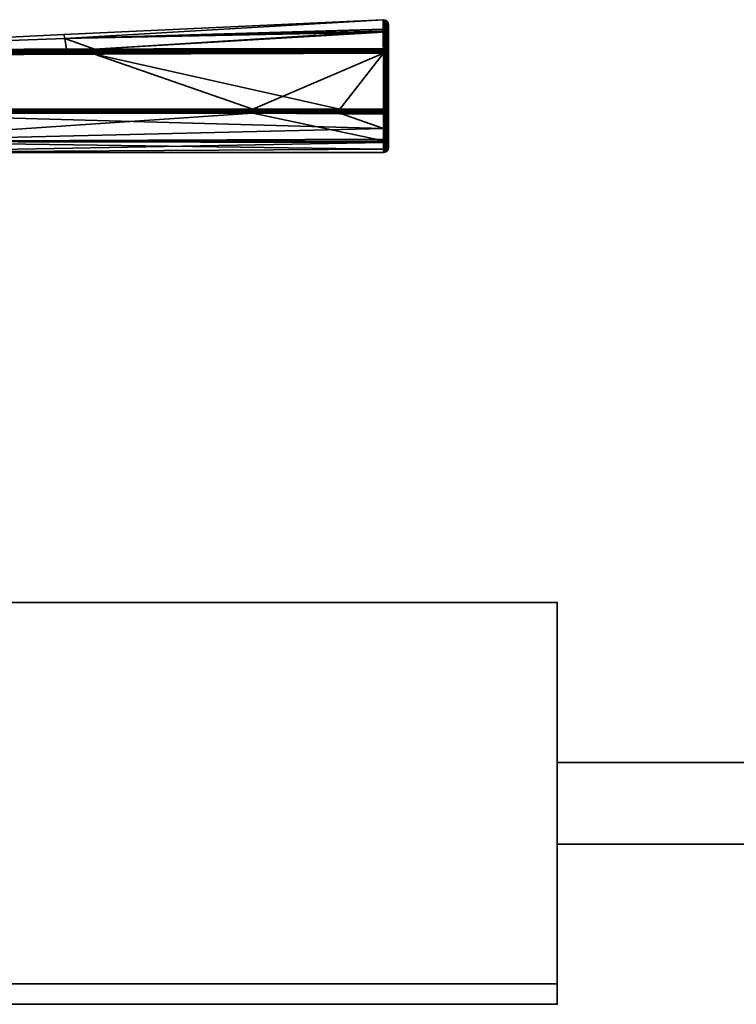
# Model space of a CAD drawing. Header units: millimetres. Extents: x -309 to 8309, y -96 to 57.
# Tile 45 of 95: x 2825 to 2896, y -39 to 57. Entities that reach past the tile are written whole.
import ezdxf

# ---------------------------------------------------------------- set-up
doc = ezdxf.new("R2010")
doc.units = ezdxf.units.MM
doc.layers.add('152', color=7, linetype='Continuous', true_color=0xffffff)

# ---------------------------------------------------------------- blocks, each defined once
blk = doc.blocks.new('UG_SURFACE_009')
at = {"layer": '152', "color": 252, "linetype": 'Continuous', "lineweight": 35}
for points in [[(2878, -37.3), (2691, -37.3), (2691, 0), (2878, 0)], [(2691, 0), (2691, 0, 2017), (2878, 0, 2017), (2878, 0)], [(2878, 0, 2017), (2691, 0, 2017), (2691, -39.3, 2017), (2878, -39.3, 2017)], [(2878, 0), (2878, 0, 2017), (2878, -15.65, 2016), (2878, -15.65, 1)], [(2878, 0, 2017), (2878, -39.3, 2017), (2878, -23.65, 2016), (2878, -15.65, 2016)], [(2878, -15.65, 1), (2878, -23.65, 1), (2878, -37.3), (2878, 0)], [(2928, -15.65, 1), (2878, -15.65, 1), (2878, -15.65, 2016), (2928, -15.65, 2016)], [(2878, -23.65, 2016), (2928, -23.65, 2016), (2928, -15.65, 2016), (2878, -15.65, 2016)], [(2878, -15.65, 1), (2928, -15.65, 1), (2928, -23.65, 1), (2878, -23.65, 1)], [(2878, -23.65, 1), (2878, -23.65, 2016), (2878, -39.3, 2017), (2878, -39.3, 2)], [(2878, -39.3, 2), (2878, -37.3), (2878, -23.65, 1)], [(2878, -23.65, 1), (2928, -23.65, 1), (2928, -23.65, 2016), (2878, -23.65, 2016)], [(2691, -37.3), (2878, -37.3), (2878, -39.3, 2), (2691, -39.3, 2)], [(2691, -39.3, 2), (2878, -39.3, 2), (2878, -39.3, 2017), (2691, -39.3, 2017)]]:
    blk.add_3dface(points, dxfattribs=at)
blk = doc.blocks.new('UG_SURFACE_020')
at = {"layer": '152', "color": 251, "linetype": 'Continuous', "lineweight": 35}
for points in [[(2860.988, 56.988, 1104), (2829.783, 55.53, 1104), (2829.853, 55.149, 1109.565)], [(2829.853, 55.149, 1098.435), (2829.783, 55.53, 1104), (2860.988, 56.988, 1104)], [(2860.988, 56.988, 1104), (2860.988, 56.988, 1104), (2829.783, 55.53, 1104)], [(2829.853, 55.149, 1109.565), (2860.992, 56.021, 1109.683), (2860.988, 56.988, 1104)], [(2860.988, 56.988, 1104), (2860.992, 56.06, 1098.31), (2829.853, 55.149, 1098.435)], [(2860.992, 56.06, 1098.31), (2860.988, 56.988, 1104), (2861.183, 56.954, 1104)], [(2861.183, 56.954, 1104), (2860.988, 56.988, 1104), (2860.992, 56.021, 1109.683)], [(2860.988, 56.988, 1104), (2860.988, 56.988, 1104), (2861.183, 56.954, 1104)], [(2861.183, 56.954, 1104), (2861.186, 55.827, 1097.102), (2860.992, 56.06, 1098.31)], [(2860.992, 56.021, 1109.683), (2861.187, 55.729, 1111.183), (2861.183, 56.954, 1104)], [(2861.351, 55.725, 1097.136), (2861.186, 55.827, 1097.102), (2861.183, 56.954, 1104)], [(2861.349, 56.846, 1104), (2861.183, 56.954, 1104), (2861.187, 55.729, 1111.183)], [(2861.183, 56.954, 1104), (2861.349, 56.846, 1104), (2861.351, 55.725, 1097.136)], [(2861.187, 55.729, 1111.183), (2861.351, 55.628, 1111.147), (2861.349, 56.846, 1104)], [(2861.461, 55.57, 1097.188), (2861.351, 55.725, 1097.136), (2861.349, 56.846, 1104)], [(2861.461, 56.682, 1104), (2861.349, 56.846, 1104), (2861.351, 55.628, 1111.147)], [(2861.349, 56.846, 1104), (2861.461, 56.682, 1104), (2861.461, 55.57, 1097.188)], [(2829.853, 55.149, 1098.435), (2860.992, 56.06, 1098.31), (2860.993, 55.861, 1097.09)], [(2860.993, 55.763, 1111.195), (2860.992, 56.021, 1109.683), (2829.853, 55.149, 1109.565)], [(2832.755, 54.111, 1093.353), (2829.853, 55.149, 1098.435), (2860.993, 55.861, 1097.09)], [(2860.993, 55.861, 1097.09), (2860.999, 54.146, 1093.253), (2832.755, 54.111, 1093.353)], [(2861.186, 55.827, 1097.102), (2860.993, 55.861, 1097.09), (2860.992, 56.06, 1098.31)], [(2860.992, 56.021, 1109.683), (2860.993, 55.763, 1111.195), (2861.187, 55.729, 1111.183)], [(2860.993, 55.861, 1097.09), (2861.186, 55.827, 1097.102), (2861.169, 54.117, 1093.269)], [(2861.169, 54.117, 1093.269), (2860.999, 54.146, 1093.253), (2860.993, 55.861, 1097.09)], [(2861.351, 55.628, 1111.147), (2861.461, 55.474, 1111.093), (2861.461, 56.682, 1104)], [(2861.461, 56.682, 1104), (2861.5, 56.488, 1104), (2861.5, 55.387, 1097.249)], [(2861.461, 56.682, 1104), (2861.461, 55.474, 1111.093), (2861.5, 55.292, 1111.029)], [(2861.5, 55.292, 1111.029), (2861.5, 56.488, 1104), (2861.461, 56.682, 1104)], [(2861.5, 55.387, 1097.249), (2861.461, 55.57, 1097.188), (2861.461, 56.682, 1104)], [(2861.5, 56.488, 1104), (2861.5, 44.5, 1104), (2861.5, 45.437, 1098.497)], [(2861.5, 56.488, 1104), (2861.5, 44.807, 1107.178), (2861.5, 44.5, 1104)], [(2861.5, 56.488, 1104), (2861.5, 46.779, 1112.401), (2861.5, 44.807, 1107.178)], [(2861.5, 46.779, 1112.401), (2861.5, 56.488, 1104), (2861.5, 55.292, 1111.029)], [(2861.5, 45.437, 1098.497), (2861.5, 48.143, 1093.615), (2861.5, 55.387, 1097.249), (2861.5, 56.488, 1104)], [(2798.479, 53.999, 1109.419), (2829.853, 55.149, 1109.565), (2829.783, 55.53, 1104)], [(2798.479, 53.999, 1098.581), (2798.479, 53.999, 1104), (2829.783, 55.53, 1104)], [(2829.783, 55.53, 1104), (2829.853, 55.149, 1098.435), (2798.479, 53.999, 1098.581)], [(2829.783, 55.53, 1104), (2798.479, 53.999, 1104), (2798.479, 53.999, 1109.419)], [(2798.499, 54, 1114.5), (2829.853, 55.149, 1109.565), (2798.479, 53.999, 1109.419)], [(2798.499, 54, 1093.5), (2798.479, 53.999, 1098.581), (2829.853, 55.149, 1098.435)], [(2798.499, 54, 1114.5), (2830.043, 54.102, 1114.636), (2829.853, 55.149, 1109.565)], [(2829.853, 55.149, 1098.435), (2830.043, 54.102, 1093.364), (2798.499, 54, 1093.5)], [(2860.993, 55.763, 1111.195), (2829.853, 55.149, 1109.565), (2832.755, 54.111, 1114.647)], [(2829.853, 55.149, 1109.565), (2830.043, 54.102, 1114.636), (2832.755, 54.111, 1114.647)], [(2832.755, 54.111, 1093.353), (2830.043, 54.102, 1093.364), (2829.853, 55.149, 1098.435)], [(2832.755, 54.111, 1114.647), (2860.999, 54.146, 1114.747), (2860.993, 55.763, 1111.195)], [(2860.993, 55.763, 1111.195), (2860.999, 54.146, 1114.747), (2861.169, 54.117, 1114.731)], [(2861.169, 54.117, 1114.731), (2861.187, 55.729, 1111.183), (2860.993, 55.763, 1111.195)], [(2861.186, 55.827, 1097.102), (2861.191, 54.113, 1093.271), (2861.169, 54.117, 1093.269)], [(2861.169, 54.117, 1114.731), (2861.191, 54.113, 1114.728), (2861.187, 55.729, 1111.183)], [(2861.186, 55.827, 1097.102), (2861.326, 54.035, 1093.316), (2861.314, 54.042, 1093.312)], [(2861.326, 54.035, 1093.316), (2861.186, 55.827, 1097.102), (2861.351, 55.725, 1097.136)], [(2861.314, 54.042, 1093.312), (2861.191, 54.113, 1093.271), (2861.186, 55.827, 1097.102)], [(2861.187, 55.729, 1111.183), (2861.191, 54.113, 1114.728), (2861.314, 54.042, 1114.688)], [(2861.314, 54.042, 1114.688), (2861.326, 54.035, 1114.684), (2861.187, 55.729, 1111.183)], [(2861.351, 55.628, 1111.147), (2861.187, 55.729, 1111.183), (2861.326, 54.035, 1114.684)], [(2861.351, 55.725, 1097.136), (2861.353, 54.019, 1093.325), (2861.326, 54.035, 1093.316)], [(2861.326, 54.035, 1114.684), (2861.353, 54.019, 1114.675), (2861.351, 55.628, 1111.147)], [(2861.448, 53.896, 1093.395), (2861.351, 55.725, 1097.136), (2861.461, 55.57, 1097.188)], [(2861.448, 53.896, 1093.395), (2861.353, 54.019, 1093.325), (2861.351, 55.725, 1097.136)], [(2861.351, 55.628, 1111.147), (2861.353, 54.019, 1114.675), (2861.448, 53.896, 1114.605)], [(2861.461, 55.474, 1111.093), (2861.351, 55.628, 1111.147), (2861.448, 53.896, 1114.605)], [(2861.461, 55.57, 1097.188), (2861.462, 53.878, 1093.405), (2861.448, 53.896, 1093.395)], [(2861.448, 53.896, 1114.605), (2861.462, 53.878, 1114.595), (2861.461, 55.474, 1111.093)], [(2861.461, 55.57, 1097.188), (2861.5, 55.387, 1097.249), (2861.5, 53.711, 1093.5)], [(2861.5, 53.711, 1093.5), (2861.462, 53.878, 1093.405), (2861.461, 55.57, 1097.188)], [(2861.461, 55.474, 1111.093), (2861.462, 53.878, 1114.595), (2861.5, 53.711, 1114.5)], [(2861.5, 53.711, 1114.5), (2861.5, 55.292, 1111.029), (2861.461, 55.474, 1111.093)], [(2861.5, 48.143, 1093.615), (2861.5, 48.235, 1093.5), (2861.5, 53.711, 1093.5), (2861.5, 55.387, 1097.249)], [(2861.5, 55.292, 1111.029), (2861.5, 53.711, 1114.5), (2861.5, 48.235, 1114.5), (2861.5, 46.779, 1112.401)], [(2798.499, 53.976, 1114.655), (2832.755, 54.058, 1114.763), (2830.043, 54.102, 1114.636)], [(2830.043, 54.102, 1114.636), (2798.499, 54, 1114.5), (2798.499, 53.976, 1114.655)], [(2798.499, 53.976, 1093.346), (2798.499, 54, 1093.5), (2830.043, 54.102, 1093.364)], [(2830.043, 54.102, 1093.364), (2832.755, 54.058, 1093.237), (2798.499, 53.976, 1093.346)], [(2832.755, 53.978, 1114.861), (2832.755, 54.058, 1114.763), (2798.499, 53.976, 1114.655)], [(2832.755, 54.058, 1093.237), (2832.755, 53.978, 1093.139), (2798.499, 53.904, 1093.206)], [(2798.499, 53.904, 1093.206), (2798.499, 53.976, 1093.346), (2832.755, 54.058, 1093.237)], [(2832.756, 53.876, 1114.937), (2832.755, 53.978, 1114.861), (2798.499, 53.904, 1114.794)], [(2798.499, 53.976, 1114.655), (2798.499, 53.904, 1114.794), (2832.755, 53.978, 1114.861)], [(2832.755, 53.978, 1093.139), (2832.756, 53.876, 1093.063), (2798.499, 53.794, 1093.096)], [(2798.499, 53.794, 1093.096), (2798.499, 53.904, 1093.206), (2832.755, 53.978, 1093.139)], [(2832.755, 54.058, 1114.763), (2832.755, 54.111, 1114.647), (2830.043, 54.102, 1114.636)], [(2830.043, 54.102, 1093.364), (2832.755, 54.111, 1093.353), (2832.755, 54.058, 1093.237)], [(2860.999, 54.146, 1114.747), (2832.755, 54.111, 1114.647), (2832.755, 54.058, 1114.763)], [(2832.755, 54.058, 1114.763), (2861, 54.085, 1114.833), (2860.999, 54.146, 1114.747)], [(2860.999, 54.146, 1093.253), (2861, 54.085, 1093.167), (2832.755, 54.058, 1093.237)], [(2832.755, 54.058, 1093.237), (2832.755, 54.111, 1093.353), (2860.999, 54.146, 1093.253)], [(2861, 54.065, 1114.85), (2861, 54.085, 1114.833), (2832.755, 54.058, 1114.763)], [(2832.755, 53.978, 1093.139), (2832.755, 54.058, 1093.237), (2861, 54.085, 1093.167)], [(2861, 54.085, 1093.167), (2861, 54.065, 1093.15), (2832.755, 53.978, 1093.139)], [(2861, 54.065, 1114.85), (2832.755, 54.058, 1114.763), (2832.755, 53.978, 1114.861)], [(2832.755, 53.978, 1114.861), (2861, 54.007, 1114.903), (2861, 54.065, 1114.85)], [(2861, 54.065, 1093.15), (2861, 54.007, 1093.097), (2832.755, 53.978, 1093.139)], [(2861, 54.007, 1114.903), (2832.755, 53.978, 1114.861), (2832.756, 53.876, 1114.937)], [(2832.756, 53.876, 1093.063), (2832.755, 53.978, 1093.139), (2861, 54.007, 1093.097)], [(2832.756, 53.876, 1114.937), (2861, 53.916, 1114.956), (2861, 54.007, 1114.903)], [(2861, 54.007, 1093.097), (2861, 53.916, 1093.044), (2832.756, 53.876, 1093.063)], [(2861.169, 54.117, 1114.731), (2860.999, 54.146, 1114.747), (2861, 54.085, 1114.833)], [(2861, 54.085, 1093.167), (2860.999, 54.146, 1093.253), (2861.169, 54.117, 1093.269)], [(2861, 54.085, 1114.833), (2861.136, 54.04, 1114.852), (2861.169, 54.117, 1114.731)], [(2861.169, 54.117, 1093.269), (2861.136, 54.04, 1093.148), (2861, 54.085, 1093.167)], [(2861, 54.085, 1114.833), (2861, 54.065, 1114.85), (2861.136, 54.04, 1114.852)], [(2861.136, 54.04, 1093.148), (2861, 54.065, 1093.15), (2861, 54.085, 1093.167)], [(2861.136, 54.04, 1114.852), (2861, 54.065, 1114.85), (2861, 54.007, 1114.903)], [(2861, 54.007, 1093.097), (2861, 54.065, 1093.15), (2861.136, 54.04, 1093.148)], [(2861.073, 53.889, 1114.962), (2861.136, 54.04, 1114.852), (2861, 54.007, 1114.903)], [(2861, 54.007, 1093.097), (2861.136, 54.04, 1093.148), (2861.073, 53.889, 1093.039)], [(2861, 54.007, 1114.903), (2861, 53.916, 1114.956), (2861.073, 53.889, 1114.962)], [(2861.073, 53.889, 1093.039), (2861, 53.916, 1093.044), (2861, 54.007, 1093.097)], [(2861.073, 53.889, 1114.962), (2861.136, 53.848, 1114.962), (2861.251, 53.963, 1114.852), (2861.136, 54.04, 1114.852)], [(2861.136, 54.04, 1093.148), (2861.251, 53.963, 1093.148), (2861.136, 53.848, 1093.039), (2861.073, 53.889, 1093.039)], [(2861.191, 54.113, 1114.728), (2861.169, 54.117, 1114.731), (2861.136, 54.04, 1114.852)], [(2861.136, 54.04, 1093.148), (2861.169, 54.117, 1093.269), (2861.191, 54.113, 1093.271)], [(2861.191, 54.113, 1114.728), (2861.136, 54.04, 1114.852), (2861.251, 53.963, 1114.852)], [(2861.251, 53.963, 1093.148), (2861.136, 54.04, 1093.148), (2861.191, 54.113, 1093.271)], [(2861.136, 53.848, 1114.962), (2861.178, 53.785, 1114.962), (2861.328, 53.847, 1114.852), (2861.251, 53.963, 1114.852)], [(2861.251, 53.963, 1093.148), (2861.328, 53.847, 1093.148), (2861.178, 53.785, 1093.039), (2861.136, 53.848, 1093.039)], [(2861.251, 53.963, 1114.852), (2861.314, 54.042, 1114.688), (2861.191, 54.113, 1114.728)], [(2861.191, 54.113, 1093.271), (2861.314, 54.042, 1093.312), (2861.251, 53.963, 1093.148)], [(2861.251, 53.963, 1114.852), (2861.323, 54.032, 1114.689), (2861.314, 54.042, 1114.688)], [(2861.314, 54.042, 1093.312), (2861.323, 54.032, 1093.311), (2861.251, 53.963, 1093.148)], [(2861.323, 54.032, 1114.689), (2861.251, 53.963, 1114.852), (2861.328, 53.847, 1114.852)], [(2861.251, 53.963, 1093.148), (2861.323, 54.032, 1093.311), (2861.428, 53.889, 1093.312)], [(2861.428, 53.889, 1093.312), (2861.328, 53.847, 1093.148), (2861.251, 53.963, 1093.148)], [(2861.314, 54.042, 1114.688), (2861.323, 54.032, 1114.689), (2861.326, 54.035, 1114.684)], [(2861.326, 54.035, 1093.316), (2861.323, 54.032, 1093.311), (2861.314, 54.042, 1093.312)], [(2861.353, 54.019, 1114.675), (2861.326, 54.035, 1114.684), (2861.323, 54.032, 1114.689)], [(2861.323, 54.032, 1093.311), (2861.326, 54.035, 1093.316), (2861.353, 54.019, 1093.325)], [(2861.328, 53.847, 1114.852), (2861.428, 53.889, 1114.688), (2861.323, 54.032, 1114.689)], [(2861.323, 54.032, 1114.689), (2861.428, 53.889, 1114.688), (2861.353, 54.019, 1114.675)], [(2861.353, 54.019, 1093.325), (2861.428, 53.889, 1093.312), (2861.323, 54.032, 1093.311)], [(2861.428, 53.889, 1114.688), (2861.448, 53.896, 1114.605), (2861.353, 54.019, 1114.675)], [(2861.353, 54.019, 1093.325), (2861.448, 53.896, 1093.395), (2861.428, 53.889, 1093.312)], [(2848.237, 48.236, 1093), (2798.475, 48.234, 1093), (2798.5, 53.5, 1093), (2832.757, 53.633, 1093)], [(2798.499, 53.904, 1114.794), (2798.499, 53.794, 1114.905), (2832.756, 53.876, 1114.937)], [(2832.756, 53.759, 1114.984), (2832.756, 53.876, 1114.937), (2798.499, 53.794, 1114.905)], [(2798.5, 53.654, 1093.024), (2798.499, 53.794, 1093.096), (2832.756, 53.876, 1093.063)], [(2798.499, 53.794, 1114.905), (2798.5, 53.654, 1114.976), (2832.756, 53.759, 1114.984)], [(2832.756, 53.876, 1093.063), (2832.756, 53.759, 1093.016), (2798.5, 53.654, 1093.024)], [(2798.5, 53.5, 1115), (2832.757, 53.633, 1115), (2832.756, 53.759, 1114.984)], [(2832.756, 53.759, 1114.984), (2798.5, 53.654, 1114.976), (2798.5, 53.5, 1115)], [(2798.5, 53.5, 1093), (2798.5, 53.654, 1093.024), (2832.756, 53.759, 1093.016)], [(2832.756, 53.759, 1093.016), (2832.757, 53.633, 1093), (2798.5, 53.5, 1093)], [(2832.757, 53.633, 1115), (2798.5, 53.5, 1115), (2806.99, 48.233, 1115), (2856.747, 48.236, 1115)], [(2861, 53.903, 1114.96), (2861, 53.916, 1114.956), (2832.756, 53.876, 1114.937)], [(2832.756, 53.876, 1093.063), (2861, 53.916, 1093.044), (2861, 53.903, 1093.04)], [(2861, 53.903, 1114.96), (2832.756, 53.876, 1114.937), (2832.756, 53.759, 1114.984)], [(2832.756, 53.759, 1114.984), (2861, 53.816, 1114.989), (2861, 53.903, 1114.96)], [(2861, 53.903, 1093.04), (2832.756, 53.759, 1093.016), (2832.756, 53.876, 1093.063)], [(2861, 53.903, 1093.04), (2861, 53.816, 1093.011), (2832.756, 53.759, 1093.016)], [(2861, 53.711, 1115), (2861, 53.816, 1114.989), (2832.756, 53.759, 1114.984)], [(2832.756, 53.759, 1093.016), (2861, 53.816, 1093.011), (2861, 53.711, 1093)], [(2832.756, 53.759, 1114.984), (2832.757, 53.633, 1115), (2861, 53.711, 1115)], [(2861, 53.711, 1093), (2832.757, 53.633, 1093), (2832.756, 53.759, 1093.016)], [(2856.747, 48.236, 1115), (2861, 53.711, 1115), (2832.757, 53.633, 1115)], [(2832.757, 53.633, 1093), (2861, 53.711, 1093), (2848.237, 48.236, 1093)], [(2861, 53.711, 1093), (2861, 48.235, 1093), (2848.237, 48.236, 1093)], [(2856.747, 48.236, 1115), (2861, 48.235, 1115), (2861, 53.711, 1115)], [(2861, 53.916, 1114.956), (2861, 53.903, 1114.96), (2861.073, 53.889, 1114.962)], [(2861.073, 53.889, 1093.039), (2861, 53.903, 1093.04), (2861, 53.916, 1093.044)], [(2861.073, 53.889, 1114.962), (2861, 53.903, 1114.96), (2861, 53.816, 1114.989)], [(2861, 53.816, 1093.011), (2861, 53.903, 1093.04), (2861.073, 53.889, 1093.039)], [(2861, 53.816, 1114.989), (2861, 53.711, 1115), (2861.073, 53.889, 1114.962)], [(2861, 53.711, 1115), (2861.136, 53.848, 1114.962), (2861.073, 53.889, 1114.962)], [(2861.073, 53.889, 1093.039), (2861, 53.711, 1093), (2861, 53.816, 1093.011)], [(2861.073, 53.889, 1093.039), (2861.136, 53.848, 1093.039), (2861, 53.711, 1093)], [(2861, 53.711, 1115), (2861.178, 53.785, 1114.962), (2861.136, 53.848, 1114.962)], [(2861.136, 53.848, 1093.039), (2861.178, 53.785, 1093.039), (2861, 53.711, 1093)], [(2861.178, 53.785, 1114.962), (2861, 53.711, 1115), (2861.191, 53.711, 1114.962)], [(2861.191, 53.711, 1093.038), (2861, 53.711, 1093), (2861.178, 53.785, 1093.039)], [(2861, 53.711, 1115), (2861, 48.235, 1115), (2861.191, 48.235, 1114.962), (2861.191, 53.711, 1114.962)], [(2861, 48.235, 1093), (2861, 53.711, 1093), (2861.191, 53.711, 1093.038), (2861.191, 48.235, 1093.038)], [(2861.328, 53.847, 1114.852), (2861.178, 53.785, 1114.962), (2861.192, 53.711, 1114.962), (2861.353, 53.711, 1114.853)], [(2861.353, 53.711, 1093.147), (2861.192, 53.711, 1093.039), (2861.178, 53.785, 1093.039), (2861.328, 53.847, 1093.148)], [(2861.191, 53.711, 1114.962), (2861.192, 53.711, 1114.962), (2861.178, 53.785, 1114.962)], [(2861.178, 53.785, 1093.039), (2861.192, 53.711, 1093.039), (2861.191, 53.711, 1093.038)], [(2861.192, 53.711, 1114.962), (2861.191, 53.711, 1114.962), (2861.191, 48.235, 1114.962), (2861.192, 48.235, 1114.962)], [(2861.192, 48.235, 1093.039), (2861.191, 48.235, 1093.038), (2861.191, 53.711, 1093.038), (2861.192, 53.711, 1093.039)], [(2861.192, 48.235, 1114.962), (2861.353, 48.235, 1114.853), (2861.353, 53.711, 1114.853), (2861.192, 53.711, 1114.962)], [(2861.192, 53.711, 1093.039), (2861.353, 53.711, 1093.147), (2861.353, 48.235, 1093.147), (2861.192, 48.235, 1093.039)], [(2861.428, 53.889, 1114.688), (2861.328, 53.847, 1114.852), (2861.355, 53.711, 1114.852), (2861.461, 53.711, 1114.691)], [(2861.461, 53.711, 1093.309), (2861.355, 53.711, 1093.148), (2861.328, 53.847, 1093.148), (2861.428, 53.889, 1093.312)], [(2861.353, 53.711, 1114.853), (2861.355, 53.711, 1114.852), (2861.328, 53.847, 1114.852)], [(2861.328, 53.847, 1093.148), (2861.355, 53.711, 1093.148), (2861.353, 53.711, 1093.147)], [(2861.355, 53.711, 1114.852), (2861.353, 53.711, 1114.853), (2861.353, 48.235, 1114.853), (2861.355, 48.235, 1114.852)], [(2861.355, 48.235, 1093.148), (2861.353, 48.235, 1093.147), (2861.353, 53.711, 1093.147), (2861.355, 53.711, 1093.148)], [(2861.355, 48.235, 1114.852), (2861.461, 48.235, 1114.691), (2861.461, 53.711, 1114.691), (2861.355, 53.711, 1114.852)], [(2861.355, 53.711, 1093.148), (2861.461, 53.711, 1093.309), (2861.461, 48.235, 1093.309), (2861.355, 48.235, 1093.148)], [(2861.448, 53.896, 1114.605), (2861.428, 53.889, 1114.688), (2861.463, 53.711, 1114.688)], [(2861.463, 53.711, 1093.312), (2861.428, 53.889, 1093.312), (2861.448, 53.896, 1093.395)], [(2861.461, 53.711, 1114.691), (2861.463, 53.711, 1114.688), (2861.428, 53.889, 1114.688)], [(2861.428, 53.889, 1093.312), (2861.463, 53.711, 1093.312), (2861.461, 53.711, 1093.309)], [(2861.463, 53.711, 1114.688), (2861.462, 53.878, 1114.595), (2861.448, 53.896, 1114.605)], [(2861.448, 53.896, 1093.395), (2861.462, 53.878, 1093.405), (2861.463, 53.711, 1093.312)], [(2861.463, 53.711, 1114.688), (2861.461, 53.711, 1114.691), (2861.461, 48.235, 1114.691), (2861.463, 48.235, 1114.688)], [(2861.463, 48.235, 1093.312), (2861.461, 48.235, 1093.309), (2861.461, 53.711, 1093.309), (2861.463, 53.711, 1093.312)], [(2861.463, 53.711, 1114.688), (2861.5, 53.711, 1114.5), (2861.462, 53.878, 1114.595)], [(2861.462, 53.878, 1093.405), (2861.5, 53.711, 1093.5), (2861.463, 53.711, 1093.312)], [(2861.463, 48.235, 1114.688), (2861.5, 48.235, 1114.5), (2861.5, 53.711, 1114.5), (2861.463, 53.711, 1114.688)], [(2861.463, 53.711, 1093.312), (2861.5, 53.711, 1093.5), (2861.5, 48.235, 1093.5), (2861.463, 48.235, 1093.312)], [(2848.237, 48.236, 1093), (2848.237, 48.126, 1093.012), (2798.477, 48.124, 1093.012), (2798.475, 48.234, 1093)], [(2856.747, 48.126, 1114.988), (2856.747, 48.236, 1115), (2806.99, 48.233, 1115), (2806.99, 48.123, 1114.988)], [(2861, 48.235, 1093), (2861, 48.125, 1093.012), (2848.237, 48.126, 1093.012), (2848.237, 48.236, 1093)], [(2861, 48.125, 1114.988), (2861, 48.235, 1115), (2856.747, 48.236, 1115), (2856.747, 48.126, 1114.988)], [(2861.074, 48.058, 1114.962), (2861, 48.235, 1115), (2861, 48.125, 1114.988)], [(2861.191, 48.235, 1114.962), (2861, 48.235, 1115), (2861.178, 48.162, 1114.962)], [(2861, 48.235, 1115), (2861.136, 48.099, 1114.962), (2861.178, 48.162, 1114.962)], [(2861, 48.235, 1115), (2861.074, 48.058, 1114.962), (2861.136, 48.099, 1114.962)], [(2861.192, 48.235, 1093.039), (2861.178, 48.162, 1093.039), (2861, 48.235, 1093), (2861.191, 48.235, 1093.038)], [(2861.178, 48.162, 1093.039), (2861.136, 48.099, 1093.039), (2861, 48.235, 1093)], [(2861.136, 48.099, 1093.039), (2861.074, 48.058, 1093.039), (2861, 48.235, 1093)], [(2861, 48.125, 1093.012), (2861, 48.235, 1093), (2861.074, 48.058, 1093.039)], [(2861.178, 48.162, 1114.962), (2861.136, 48.099, 1114.962), (2861.251, 47.984, 1114.852), (2861.328, 48.1, 1114.852)], [(2861.328, 48.1, 1093.148), (2861.251, 47.984, 1093.148), (2861.136, 48.099, 1093.039), (2861.178, 48.162, 1093.039)], [(2861.178, 48.162, 1114.962), (2861.192, 48.235, 1114.962), (2861.191, 48.235, 1114.962)], [(2861.353, 48.235, 1114.853), (2861.192, 48.235, 1114.962), (2861.178, 48.162, 1114.962), (2861.328, 48.1, 1114.852)], [(2861.328, 48.1, 1093.148), (2861.178, 48.162, 1093.039), (2861.192, 48.235, 1093.039), (2861.353, 48.235, 1093.147)], [(2861.328, 48.1, 1114.852), (2861.355, 48.235, 1114.852), (2861.353, 48.235, 1114.853)], [(2861.461, 48.235, 1114.691), (2861.355, 48.235, 1114.852), (2861.328, 48.1, 1114.852), (2861.428, 48.058, 1114.688)], [(2861.428, 48.058, 1093.312), (2861.328, 48.1, 1093.148), (2861.355, 48.235, 1093.148), (2861.461, 48.235, 1093.309)], [(2861.353, 48.235, 1093.147), (2861.355, 48.235, 1093.148), (2861.328, 48.1, 1093.148)], [(2861.428, 48.058, 1114.688), (2861.463, 48.235, 1114.688), (2861.461, 48.235, 1114.691)], [(2861.463, 48.235, 1114.688), (2861.428, 48.058, 1114.688), (2861.436, 48.057, 1114.645)], [(2861.436, 48.057, 1093.355), (2861.428, 48.058, 1093.312), (2861.463, 48.235, 1093.312)], [(2861.461, 48.235, 1093.309), (2861.463, 48.235, 1093.312), (2861.428, 48.058, 1093.312)], [(2861.436, 48.057, 1114.645), (2861.462, 48.087, 1114.621), (2861.463, 48.235, 1114.688)], [(2861.463, 48.235, 1093.312), (2861.462, 48.087, 1093.379), (2861.436, 48.057, 1093.355)], [(2861.5, 48.143, 1093.615), (2861.462, 47.994, 1093.495), (2861.462, 48.087, 1093.379), (2861.5, 48.235, 1093.5)], [(2861.5, 48.235, 1114.5), (2861.462, 48.087, 1114.621), (2861.462, 46.613, 1112.497), (2861.5, 46.779, 1112.401)], [(2861.462, 48.087, 1114.621), (2861.5, 48.235, 1114.5), (2861.463, 48.235, 1114.688)], [(2861.463, 48.235, 1093.312), (2861.5, 48.235, 1093.5), (2861.462, 48.087, 1093.379)], [(2848.237, 48.126, 1093.012), (2848.237, 48.021, 1093.048), (2798.479, 48.02, 1093.048), (2798.477, 48.124, 1093.012)], [(2798.481, 47.925, 1093.107), (2798.479, 48.02, 1093.048), (2848.237, 48.021, 1093.048)], [(2848.237, 48.021, 1093.048), (2848.237, 47.927, 1093.107), (2798.481, 47.925, 1093.107)], [(2807.363, 47.847, 1093.184), (2798.481, 47.925, 1093.107), (2848.237, 47.927, 1093.107)], [(2856.747, 48.021, 1114.952), (2856.747, 48.126, 1114.988), (2806.99, 48.123, 1114.988), (2806.99, 48.019, 1114.952)], [(2856.747, 47.927, 1114.893), (2856.747, 48.021, 1114.952), (2806.99, 48.019, 1114.952)], [(2806.99, 48.019, 1114.952), (2806.99, 47.924, 1114.893), (2856.747, 47.927, 1114.893)], [(2856.747, 47.927, 1114.893), (2806.99, 47.924, 1114.893), (2807.363, 47.845, 1114.816)], [(2807.361, 45.079, 1098.017), (2807.363, 47.847, 1093.184), (2848.237, 47.848, 1093.184)], [(2848.237, 47.848, 1093.184), (2861, 45.126, 1098.042), (2807.361, 45.079, 1098.017)], [(2861, 46.347, 1112.653), (2807.363, 47.845, 1114.816), (2807.361, 45.073, 1109.968)], [(2807.363, 47.845, 1114.816), (2856.747, 47.848, 1114.816), (2856.747, 47.927, 1114.893)], [(2848.237, 47.927, 1093.107), (2848.237, 47.848, 1093.184), (2807.363, 47.847, 1093.184)], [(2856.747, 47.848, 1114.816), (2807.363, 47.845, 1114.816), (2861, 46.347, 1112.653)], [(2848.237, 48.021, 1093.048), (2848.237, 48.126, 1093.012), (2861, 48.125, 1093.012), (2861, 48.044, 1093.04)], [(2861, 48.044, 1093.04), (2861, 48.021, 1093.048), (2848.237, 48.021, 1093.048)], [(2861, 48.021, 1093.048), (2861, 47.927, 1093.107), (2848.237, 47.927, 1093.107), (2848.237, 48.021, 1093.048)], [(2848.237, 47.848, 1093.184), (2848.237, 47.927, 1093.107), (2861, 47.927, 1093.107), (2861, 47.882, 1093.15)], [(2861, 47.882, 1093.15), (2861, 47.848, 1093.184), (2848.237, 47.848, 1093.184)], [(2848.237, 47.848, 1093.184), (2861, 47.848, 1093.184), (2861, 47.753, 1093.302)], [(2848.237, 47.848, 1093.184), (2861, 47.753, 1093.302), (2861, 45.126, 1098.042)], [(2861, 48.044, 1114.959), (2861, 48.125, 1114.988), (2856.747, 48.126, 1114.988), (2856.747, 48.021, 1114.952)], [(2856.747, 48.021, 1114.952), (2861, 48.021, 1114.952), (2861, 48.044, 1114.959)], [(2861, 47.927, 1114.893), (2861, 48.021, 1114.952), (2856.747, 48.021, 1114.952), (2856.747, 47.927, 1114.893)], [(2861, 47.882, 1114.85), (2861, 47.927, 1114.893), (2856.747, 47.927, 1114.893), (2856.747, 47.848, 1114.816)], [(2856.747, 47.848, 1114.816), (2861, 47.848, 1114.816), (2861, 47.882, 1114.85)], [(2861, 46.347, 1112.653), (2861, 47.848, 1114.816), (2856.747, 47.848, 1114.816)], [(2861, 48.125, 1114.988), (2861, 48.044, 1114.959), (2861.074, 48.058, 1114.962)], [(2861.074, 48.058, 1093.039), (2861, 48.044, 1093.04), (2861, 48.125, 1093.012)], [(2861.136, 47.907, 1114.852), (2861.074, 48.058, 1114.962), (2861, 48.021, 1114.952)], [(2861.074, 48.058, 1114.962), (2861, 48.044, 1114.959), (2861, 48.021, 1114.952)], [(2861, 48.021, 1093.048), (2861.074, 48.058, 1093.039), (2861.136, 47.907, 1093.148)], [(2861, 48.021, 1093.048), (2861, 48.044, 1093.04), (2861.074, 48.058, 1093.039)], [(2861, 48.021, 1114.952), (2861, 47.927, 1114.893), (2861.136, 47.907, 1114.852)], [(2861.136, 47.907, 1093.148), (2861, 47.927, 1093.107), (2861, 48.021, 1093.048)], [(2861, 47.927, 1114.893), (2861, 47.882, 1114.85), (2861.136, 47.907, 1114.852)], [(2861.136, 47.907, 1093.148), (2861, 47.882, 1093.15), (2861, 47.927, 1093.107)], [(2861.153, 47.871, 1114.797), (2861.136, 47.907, 1114.852), (2861, 47.882, 1114.85)], [(2861, 47.882, 1093.15), (2861.136, 47.907, 1093.148), (2861.153, 47.871, 1093.203)], [(2861, 47.882, 1114.85), (2861, 47.848, 1114.816), (2861.153, 47.871, 1114.797)], [(2861.153, 47.871, 1093.203), (2861, 47.848, 1093.184), (2861, 47.882, 1093.15)], [(2861.191, 47.782, 1093.326), (2861, 47.753, 1093.302), (2861, 47.848, 1093.184), (2861.153, 47.871, 1093.203)], [(2861.153, 47.871, 1114.797), (2861, 47.848, 1114.816), (2861, 46.347, 1112.653), (2861.191, 46.38, 1112.634)], [(2861, 45.126, 1098.042), (2861, 47.753, 1093.302), (2861.191, 47.782, 1093.326), (2861.191, 45.001, 1098.344)], [(2861.136, 48.099, 1114.962), (2861.074, 48.058, 1114.962), (2861.136, 47.907, 1114.852), (2861.251, 47.984, 1114.852)], [(2861.251, 47.984, 1093.148), (2861.136, 47.907, 1093.148), (2861.074, 48.058, 1093.039), (2861.136, 48.099, 1093.039)], [(2861.191, 47.877, 1114.792), (2861.251, 47.984, 1114.852), (2861.136, 47.907, 1114.852)], [(2861.136, 47.907, 1093.148), (2861.251, 47.984, 1093.148), (2861.191, 47.877, 1093.208)], [(2861.136, 47.907, 1114.852), (2861.153, 47.871, 1114.797), (2861.191, 47.877, 1114.792)], [(2861.191, 47.877, 1093.208), (2861.153, 47.871, 1093.203), (2861.136, 47.907, 1093.148)], [(2861.191, 46.38, 1112.634), (2861.191, 47.877, 1114.792), (2861.153, 47.871, 1114.797)], [(2861.153, 47.871, 1093.203), (2861.191, 47.877, 1093.208), (2861.191, 47.782, 1093.326)], [(2861.191, 47.877, 1114.792), (2861.304, 47.936, 1114.744), (2861.251, 47.984, 1114.852)], [(2861.251, 47.984, 1093.148), (2861.304, 47.936, 1093.256), (2861.191, 47.877, 1093.208)], [(2861.191, 46.38, 1112.634), (2861.354, 46.473, 1112.579), (2861.354, 47.961, 1114.723), (2861.304, 47.936, 1114.744)], [(2861.354, 47.867, 1093.394), (2861.191, 47.782, 1093.326), (2861.191, 47.877, 1093.208), (2861.304, 47.936, 1093.256)], [(2861.304, 47.936, 1114.744), (2861.191, 47.877, 1114.792), (2861.191, 46.38, 1112.634)], [(2861.354, 45.104, 1098.38), (2861.191, 45.001, 1098.344), (2861.191, 47.782, 1093.326), (2861.354, 47.867, 1093.394)], [(2861.328, 48.1, 1114.852), (2861.251, 47.984, 1114.852), (2861.304, 47.936, 1114.744)], [(2861.304, 47.936, 1093.256), (2861.251, 47.984, 1093.148), (2861.328, 48.1, 1093.148)], [(2861.304, 47.936, 1114.744), (2861.354, 47.961, 1114.723), (2861.328, 48.1, 1114.852)], [(2861.328, 48.1, 1093.148), (2861.354, 47.961, 1093.277), (2861.304, 47.936, 1093.256)], [(2861.304, 47.936, 1093.256), (2861.354, 47.961, 1093.277), (2861.354, 47.867, 1093.394)], [(2861.328, 48.1, 1114.852), (2861.354, 47.961, 1114.723), (2861.391, 48.005, 1114.688)], [(2861.391, 48.005, 1114.688), (2861.428, 48.058, 1114.688), (2861.328, 48.1, 1114.852)], [(2861.328, 48.1, 1093.148), (2861.428, 48.058, 1093.312), (2861.391, 48.005, 1093.312)], [(2861.391, 48.005, 1093.312), (2861.354, 47.961, 1093.277), (2861.328, 48.1, 1093.148)], [(2861.354, 46.473, 1112.579), (2861.462, 46.613, 1112.497), (2861.462, 48.087, 1114.621), (2861.436, 48.057, 1114.645)], [(2861.354, 46.473, 1112.579), (2861.436, 48.057, 1114.645), (2861.391, 48.005, 1114.688)], [(2861.391, 48.005, 1093.312), (2861.436, 48.057, 1093.355), (2861.462, 47.994, 1093.495), (2861.354, 47.867, 1093.394)], [(2861.354, 47.867, 1093.394), (2861.354, 47.961, 1093.277), (2861.391, 48.005, 1093.312)], [(2861.391, 48.005, 1114.688), (2861.354, 47.961, 1114.723), (2861.354, 46.473, 1112.579)], [(2861.462, 45.257, 1098.434), (2861.354, 45.104, 1098.38), (2861.354, 47.867, 1093.394), (2861.462, 47.994, 1093.495)], [(2861.436, 48.057, 1114.645), (2861.428, 48.058, 1114.688), (2861.391, 48.005, 1114.688)], [(2861.391, 48.005, 1093.312), (2861.428, 48.058, 1093.312), (2861.436, 48.057, 1093.355)], [(2861.436, 48.057, 1093.355), (2861.462, 48.087, 1093.379), (2861.462, 47.994, 1093.495)], [(2861.5, 45.437, 1098.497), (2861.462, 45.257, 1098.434), (2861.462, 47.994, 1093.495), (2861.5, 48.143, 1093.615)], [(2807.361, 45.073, 1109.968), (2861, 45.301, 1109.883), (2861, 46.347, 1112.653)], [(2861.191, 44.353, 1107.267), (2861.191, 46.38, 1112.634), (2861, 46.347, 1112.653), (2861, 45.301, 1109.883)], [(2861.354, 46.473, 1112.579), (2861.191, 46.38, 1112.634), (2861.191, 44.353, 1107.267), (2861.354, 44.46, 1107.246)], [(2861.462, 46.613, 1112.497), (2861.354, 46.473, 1112.579), (2861.354, 44.46, 1107.246), (2861.462, 44.619, 1107.215)], [(2861.5, 46.779, 1112.401), (2861.462, 46.613, 1112.497), (2861.462, 44.619, 1107.215), (2861.5, 44.807, 1107.178)], [(2861, 44.316, 1107.274), (2861, 45.301, 1109.883), (2807.361, 45.073, 1109.968)], [(2861, 45.301, 1109.883), (2861, 44.316, 1107.274), (2861.191, 44.353, 1107.267)], [(2861.462, 44.309, 1104), (2861.354, 44.146, 1104), (2861.354, 45.104, 1098.38), (2861.462, 45.257, 1098.434)], [(2861.5, 44.5, 1104), (2861.462, 44.309, 1104), (2861.462, 45.257, 1098.434), (2861.5, 45.437, 1098.497)], [(2807.361, 45.079, 1098.017), (2861, 45.126, 1098.042), (2861, 44.965, 1098.332)], [(2807.361, 44, 1103.992), (2807.361, 45.079, 1098.017), (2861, 44.965, 1098.332)], [(2861, 44.316, 1107.274), (2807.361, 45.073, 1109.968), (2807.361, 44, 1103.992)], [(2861, 44.965, 1098.332), (2861, 44, 1104), (2807.361, 44, 1103.992)], [(2807.361, 44, 1103.992), (2861, 44, 1104), (2861, 44.316, 1107.274)], [(2861.191, 45.001, 1098.344), (2861, 44.965, 1098.332), (2861, 45.126, 1098.042)], [(2861.191, 44.038, 1104), (2861, 44, 1104), (2861, 44.965, 1098.332), (2861.191, 45.001, 1098.344)], [(2861.191, 44.353, 1107.267), (2861, 44.316, 1107.274), (2861, 44, 1104), (2861.191, 44.038, 1104)], [(2861.354, 44.146, 1104), (2861.191, 44.038, 1104), (2861.191, 45.001, 1098.344), (2861.354, 45.104, 1098.38)], [(2861.354, 44.46, 1107.246), (2861.191, 44.353, 1107.267), (2861.191, 44.038, 1104), (2861.354, 44.146, 1104)], [(2861.462, 44.619, 1107.215), (2861.354, 44.46, 1107.246), (2861.354, 44.146, 1104), (2861.462, 44.309, 1104)], [(2861.5, 44.807, 1107.178), (2861.462, 44.619, 1107.215), (2861.462, 44.309, 1104), (2861.5, 44.5, 1104)]]:
    blk.add_3dface(points, dxfattribs=at)

msp = doc.modelspace()

# ---------------------------------------------------------------- linework, layer by layer
at = {"layer": '152', "color": 251, "linetype": 'Continuous', "lineweight": 35}
for p, q in [((2861, 53.711, 1093), (2861, 48.235, 1093)), ((2861, 48.235, 1115), (2861, 53.711, 1115)), ((2861.5, 53.711, 1114.5), (2861.5, 48.235, 1114.5)), ((2861.5, 48.235, 1093.5), (2861.5, 53.711, 1093.5))]:
    msp.add_line(p, q, dxfattribs=at)
at = {"layer": '152', "color": 252, "linetype": 'Continuous', "lineweight": 35}
for p, q in [((2878, 0, 2017), (2691, 0, 2017)), ((2878, 0), (2691, 0)), ((2878, -39.3, 2017), (2878, 0, 2017)), ((2878, -37.3), (2878, 0)), ((2878, 0, 2017), (2878, 0)), ((2878, -15.65, 1), (2878, -23.65, 1)), ((2928, -15.65, 2016), (2878, -15.65, 2016)), ((2878, -15.65, 2016), (2878, -15.65, 1)), ((2878, -15.65, 2016), (2878, -23.65, 2016)), ((2928, -15.65, 1), (2878, -15.65, 1)), ((2878, -23.65, 2016), (2878, -23.65, 1)), ((2878, -23.65, 1), (2928, -23.65, 1)), ((2878, -23.65, 2016), (2928, -23.65, 2016)), ((2878, -37.3), (2691, -37.3)), ((2878, -39.3, 2), (2878, -37.3)), ((2691, -39.3, 2017), (2878, -39.3, 2017)), ((2691, -39.3, 2), (2878, -39.3, 2)), ((2878, -39.3, 2017), (2878, -39.3, 2))]:
    msp.add_line(p, q, dxfattribs=at)
at = {"layer": '152', "color": 251, "linetype": 'Continuous', "lineweight": 35, "extrusion": (0.999999, 0.001266, 0)}
for centre, start, end in [((50.089, 1093.5, 2861.066), 270, 330.36634), ((50.089, 1114.5, 2861.066), 29.63366, 90)]:
    msp.add_arc(centre, 0.5, start, end, dxfattribs=at)
at = {"layer": '152', "color": 251, "linetype": 'Continuous', "lineweight": 35, "extrusion": (0, 0.494453, -0.869204)}
msp.add_arc((-2861, 597.754, -942.171), 0.5, 89.93694, 180, dxfattribs=at)
at = {"layer": '152', "color": 251, "linetype": 'Continuous', "lineweight": 35, "extrusion": (-3.01566e-14, -0.494453, -0.869204)}
msp.add_arc((2861, 493.998, -977.033), 0.5, 269.93694, 360, dxfattribs=at)
at = {"layer": '152', "color": 251, "linetype": 'Continuous', "lineweight": 35, "extrusion": (0, 1, 0)}
for centre, start, end in [((-2861, 1093.5, 53.711), 180, 270), ((-2861, 1114.5, 53.711), 90, 180)]:
    msp.add_arc(centre, 0.5, start, end, dxfattribs=at)
at = {"layer": '152', "color": 251, "linetype": 'Continuous', "lineweight": 35, "extrusion": (1.01556e-14, -0.631583, -0.775308)}
msp.add_arc((2861, 666.502, -894.545), 0.5, 360, 90.00364, dxfattribs=at)
at = {"layer": '152', "color": 251, "linetype": 'Continuous', "lineweight": 35, "extrusion": (1, -8.19992e-05, 0)}
for centre, start, end in [((48.47, 1114.5, 2860.996), 90, 140.83296), ((48.47, 1093.5, 2860.996), 219.16704, 270)]:
    msp.add_arc(centre, 0.5, start, end, dxfattribs=at)
at = {"layer": '152', "color": 251, "linetype": 'Continuous', "lineweight": 35, "extrusion": (0, -1, 0)}
msp.add_arc((2861, 1093.5, -48.235), 0.5, 270, 0, dxfattribs=at)
at = {"layer": '152', "color": 251, "linetype": 'Continuous', "lineweight": 35, "extrusion": (0, 0.631583, -0.775308)}
msp.add_arc((-2861, 728.034, -817.335), 0.5, 180, 270.00364, dxfattribs=at)
at = {"layer": '152', "color": 251, "linetype": 'Continuous', "lineweight": 35, "extrusion": (0, 1, 5.41234e-13)}
msp.add_arc((-2861, 1114.5, 48.235), 0.5, 90, 180, dxfattribs=at)
at = {"layer": '152', "color": 251, "linetype": 'Continuous', "lineweight": 35}
for points, knots in [([(2860.999, 54.146, 1114.747), (2860.996, 55.078, 1113.108), (2860.993, 55.794, 1111.348), (2860.989, 56.746, 1107.738), (2860.988, 56.988, 1105.893), (2860.988, 56.989, 1102.122), (2860.989, 56.748, 1100.275), (2860.993, 55.797, 1096.659), (2860.996, 55.078, 1094.892), (2860.999, 54.146, 1093.253)], [0, 0, 0, 0, 0.25, 0.25, 0.5, 0.5, 0.75, 0.75, 1, 1, 1, 1]), ([(2861.5, 53.711, 1093.5), (2861.5, 54.623, 1095.102), (2861.5, 55.322, 1096.82), (2861.5, 56.253, 1100.355), (2861.5, 56.489, 1102.16), (2861.5, 56.488, 1105.846), (2861.5, 56.252, 1107.649), (2861.5, 55.322, 1111.177), (2861.5, 54.623, 1112.898), (2861.5, 53.711, 1114.5)], [0, 0, 0, 0, 0.25, 0.25, 0.5, 0.5, 0.75, 0.75, 1, 1, 1, 1]), ([(2735.998, 53.587, 1114.264), (2746.415, 53.633, 1114.28), (2756.832, 53.74, 1114.321), (2777.665, 53.913, 1114.421), (2788.081, 53.973, 1114.474), (2808.915, 54.027, 1114.526), (2819.332, 54.074, 1114.58), (2840.166, 54.132, 1114.685), (2850.582, 54.143, 1114.73), (2860.999, 54.146, 1114.747)], [0, 0, 0, 0, 0.25, 0.25, 0.5, 0.5, 0.75, 0.75, 1, 1, 1, 1]), ([(2860.999, 54.146, 1093.253), (2850.582, 54.143, 1093.27), (2840.166, 54.132, 1093.315), (2819.332, 54.074, 1093.42), (2808.915, 54.027, 1093.474), (2788.081, 53.973, 1093.526), (2777.665, 53.913, 1093.579), (2756.832, 53.74, 1093.679), (2746.415, 53.633, 1093.72), (2735.998, 53.587, 1093.736)], [0, 0, 0, 0, 0.25, 0.25, 0.5, 0.5, 0.75, 0.75, 1, 1, 1, 1]), ([(2736, 53.146, 1093), (2746.417, 53.183, 1093), (2756.833, 53.27, 1093), (2777.666, 53.416, 1093), (2788.083, 53.473, 1093), (2819.333, 53.554, 1093), (2840.166, 53.685, 1093), (2861, 53.711, 1093)], [0, 0, 0, 0, 0.25, 0.25, 0.5, 0.5, 1, 1, 1, 1]), ([(2861, 53.711, 1115), (2840.166, 53.685, 1115), (2819.333, 53.554, 1115), (2788.083, 53.473, 1115), (2777.666, 53.416, 1115), (2756.833, 53.27, 1115), (2746.417, 53.183, 1115), (2736, 53.146, 1115)], [0, 0, 0, 0, 0.5, 0.5, 0.75, 0.75, 1, 1, 1, 1]), ([(2753.828, 45.411, 1115), (2762.746, 45.992, 1115), (2771.655, 46.719, 1115), (2785.03, 47.608, 1115), (2789.49, 47.857, 1115), (2796.182, 48.169, 1115), (2798.414, 48.253, 1115), (2802.885, 48.242, 1115), (2805.121, 48.232, 1115), (2825.237, 48.247, 1115), (2843.119, 48.237, 1115), (2861, 48.235, 1115)], [0, 0, 0, 0, 0.25, 0.25, 0.375, 0.375, 0.4375, 0.4375, 0.5, 0.5, 1, 1, 1, 1]), ([(2861, 48.235, 1093), (2843.117, 48.237, 1093), (2825.235, 48.247, 1093), (2805.117, 48.232, 1093), (2802.882, 48.242, 1093), (2798.411, 48.253, 1093), (2796.177, 48.169, 1093), (2789.483, 47.857, 1093), (2785.023, 47.607, 1093), (2771.651, 46.719, 1093), (2762.744, 45.992, 1093), (2753.828, 45.411, 1093)], [0, 0, 0, 0, 0.5, 0.5, 0.5625, 0.5625, 0.625, 0.625, 0.75, 0.75, 1, 1, 1, 1]), ([(2861.5, 48.235, 1114.5), (2861.5, 45.824, 1111.54), (2861.5, 44.495, 1107.796), (2861.5, 44.503, 1102.07), (2861.5, 44.825, 1100.212), (2861.5, 46.107, 1096.619), (2861.5, 47.03, 1094.98), (2861.5, 48.235, 1093.5)], [0, 0, 0, 0, 0.5, 0.5, 0.75, 0.75, 1, 1, 1, 1]), ([(2861, 47.848, 1114.816), (2843.122, 47.849, 1114.816), (2825.245, 47.86, 1114.816), (2805.132, 47.844, 1114.816), (2802.897, 47.854, 1114.816), (2798.427, 47.866, 1114.817), (2796.196, 47.778, 1114.812), (2789.506, 47.454, 1114.795), (2785.048, 47.193, 1114.779), (2771.68, 46.266, 1114.716), (2762.775, 45.512, 1114.651), (2753.86, 44.921, 1114.594)], [0, 0, 0, 0, 0.5, 0.5, 0.5625, 0.5625, 0.625, 0.625, 0.75, 0.75, 1, 1, 1, 1]), ([(2753.86, 44.921, 1093.406), (2762.773, 45.512, 1093.349), (2771.674, 46.265, 1093.284), (2785.04, 47.192, 1093.221), (2789.499, 47.453, 1093.205), (2796.191, 47.778, 1093.188), (2798.424, 47.866, 1093.183), (2802.894, 47.854, 1093.184), (2805.128, 47.844, 1093.184), (2825.242, 47.86, 1093.184), (2843.121, 47.849, 1093.184), (2861, 47.848, 1093.184)], [0, 0, 0, 0, 0.25, 0.25, 0.375, 0.375, 0.4375, 0.4375, 0.5, 0.5, 1, 1, 1, 1]), ([(2861, 47.848, 1093.184), (2861, 46.606, 1094.709), (2861, 45.654, 1096.4), (2861, 44.334, 1100.101), (2861, 44.002, 1102.014), (2861, 43.995, 1107.912), (2861, 45.364, 1111.767), (2861, 47.848, 1114.816)], [0, 0, 0, 0, 0.25, 0.25, 0.5, 0.5, 1, 1, 1, 1])]:
    msp.add_open_spline(points, degree=3, knots=knots, dxfattribs=at)

# ---------------------------------------------------------------- block references
msp.add_blockref('UG_SURFACE_020', (0, 0), dxfattribs=at)
at = {"layer": '152', "color": 252, "linetype": 'Continuous', "lineweight": 35}
msp.add_blockref('UG_SURFACE_009', (0, 0), dxfattribs=at)

doc.saveas('drawing.dxf')
